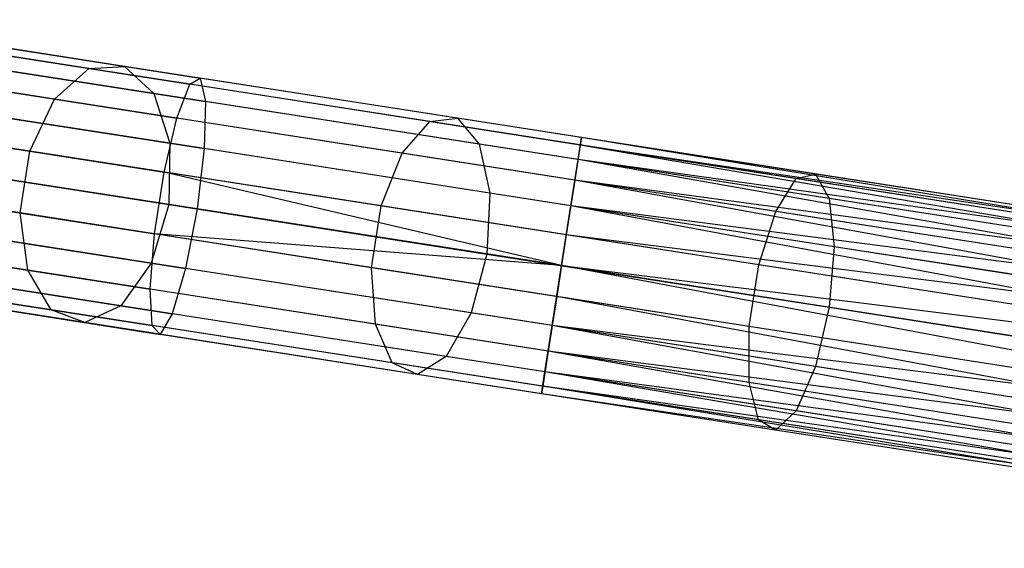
# Model space of a CAD drawing. Extents: x -91 to 91, y -91 to 262.
# Tile 77 of 256: x -73.46 to -65.92, y 8.62 to 12.67. Entities that reach past the tile are written whole.
import ezdxf

# ---------------------------------------------------------------- set-up
doc = ezdxf.new("R2010")
doc.units = 0
doc.header["$LTSCALE"] = 25.4
doc.layers.get('0').update_dxf_attribs({"linetype": 'CONTINUOUS'})

# ---------------------------------------------------------------- blocks, each defined once
blk = doc.blocks.new('ETE0_STL_1')
at = {"color": 0}
for p, q in [((-72.6567, 12.3075, 316.4104), (-74.9555, 12.6656, 314.5465)), ((-72.6567, 12.3075, 316.4104), (-74.9555, 12.6656, 314.5465)), ((-72.9308, 12.2918, 316.8025), (-75.2846, 12.6585, 314.894)), ((-72.9308, 12.2918, 316.8025), (-75.2846, 12.6585, 314.894)), ((-75.0792, 12.6265, 170.5519), (-72.157, 12.1713, 169.879)), ((-75.0792, 12.6265, 170.5519), (-72.157, 12.1713, 169.879)), ((-74.9323, 12.662, 171.006), (-72.0784, 12.2174, 170.3488)), ((-74.9323, 12.662, 171.006), (-72.0784, 12.2174, 170.3488)), ((-74.8285, 12.474, 171.4338), (-72.0388, 12.0395, 170.7914)), ((-74.8285, 12.474, 171.4338), (-72.0388, 12.0395, 170.7914)), ((-72.433, 12.1009, 316.0412), (-74.6801, 12.4509, 314.2192)), ((-72.433, 12.1009, 316.0412), (-74.6801, 12.4509, 314.2192)), ((-73.1926, 12.0574, 317.1275), (-75.5919, 12.4312, 315.1821)), ((-73.1926, 12.0574, 317.1275), (-75.5919, 12.4312, 315.1821)), ((-75.2354, 12.3756, 170.1754), (-72.2567, 11.9116, 169.4894)), ((-75.2354, 12.3756, 170.1754), (-72.2567, 11.9116, 169.4894)), ((-73.1926, 12.0574, 317.1275), (-72.9308, 12.2918, 316.8025)), ((-73.1926, 12.0574, 317.1275), (-72.9308, 12.2918, 316.8025)), ((-72.9308, 12.2918, 316.8025), (-72.6567, 12.3075, 316.4104)), ((-72.9308, 12.2918, 316.8025), (-72.6567, 12.3075, 316.4104)), ((-70.3216, 11.8853, 318.3333), (-72.9308, 12.2918, 316.8025)), ((-70.3216, 11.8853, 318.3333), (-72.9308, 12.2918, 316.8025)), ((-72.6567, 12.3075, 316.4104), (-72.433, 12.1009, 316.0412)), ((-70.1084, 11.9105, 317.9055), (-72.6567, 12.3075, 316.4104)), ((-70.1084, 11.9105, 317.9055), (-72.6567, 12.3075, 316.4104)), ((-72.6567, 12.3075, 316.4104), (-72.433, 12.1009, 316.0412)), ((-72.157, 12.1713, 169.879), (-72.0784, 12.2174, 170.3488)), ((-72.157, 12.1713, 169.879), (-72.0784, 12.2174, 170.3488)), ((-69.1596, 11.7627, 170.1281), (-72.0784, 12.2174, 170.3488)), ((-72.0784, 12.2174, 170.3488), (-72.0388, 12.0395, 170.7914)), ((-69.1596, 11.7627, 170.1281), (-72.0784, 12.2174, 170.3488)), ((-72.0784, 12.2174, 170.3488), (-72.0388, 12.0395, 170.7914)), ((-72.2567, 11.9116, 169.4894), (-72.157, 12.1713, 169.879)), ((-72.2567, 11.9116, 169.4894), (-72.157, 12.1713, 169.879)), ((-69.1685, 11.7057, 169.653), (-72.157, 12.1713, 169.879)), ((-69.1685, 11.7057, 169.653), (-72.157, 12.1713, 169.879)), ((-74.7915, 12.1057, 171.7372), (-72.0473, 11.6782, 171.1053)), ((-74.7915, 12.1057, 171.7372), (-72.0473, 11.6782, 171.1053)), ((-72.311, 11.7193, 315.7793), (-74.5213, 12.0636, 313.9871)), ((-72.311, 11.7193, 315.7793), (-74.5213, 12.0636, 313.9871)), ((-72.433, 12.1009, 316.0412), (-72.311, 11.7193, 315.7793)), ((-69.942, 11.7128, 317.5025), (-72.433, 12.1009, 316.0412)), ((-69.942, 11.7128, 317.5025), (-72.433, 12.1009, 316.0412)), ((-72.433, 12.1009, 316.0412), (-72.311, 11.7193, 315.7793)), ((-73.382, 11.658, 317.311), (-75.807, 12.0358, 315.3448)), ((-73.382, 11.658, 317.311), (-75.807, 12.0358, 315.3448)), ((-73.382, 11.658, 317.311), (-73.1926, 12.0574, 317.1275)), ((-73.382, 11.658, 317.311), (-73.1926, 12.0574, 317.1275)), ((-70.5328, 11.6431, 318.6879), (-73.1926, 12.0574, 317.1275)), ((-70.5328, 11.6431, 318.6879), (-73.1926, 12.0574, 317.1275)), ((-72.0388, 12.0395, 170.7914), (-72.0473, 11.6782, 171.1053)), ((-72.0388, 12.0395, 170.7914), (-72.0473, 11.6782, 171.1053)), ((-69.1857, 11.595, 170.5757), (-72.0388, 12.0395, 170.7914)), ((-69.1857, 11.595, 170.5757), (-72.0388, 12.0395, 170.7914)), ((-75.3652, 11.9669, 169.9628), (-72.3546, 11.4979, 169.2695)), ((-75.3652, 11.9669, 169.9628), (-72.3546, 11.4979, 169.2695)), ((-72.3546, 11.4979, 169.2695), (-72.2567, 11.9116, 169.4894)), ((-72.3546, 11.4979, 169.2695), (-72.2567, 11.9116, 169.4894)), ((-69.2103, 11.4371, 169.2591), (-72.2567, 11.9116, 169.4894)), ((-69.2103, 11.4371, 169.2591), (-72.2567, 11.9116, 169.4894)), ((-70.3216, 11.8853, 318.3333), (-70.1084, 11.9105, 317.9055)), ((-70.3216, 11.8853, 318.3333), (-70.1084, 11.9105, 317.9055)), ((-70.1084, 11.9105, 317.9055), (-69.942, 11.7128, 317.5025)), ((-67.3678, 11.4836, 318.998), (-70.1084, 11.9105, 317.9055)), ((-67.3678, 11.4836, 318.998), (-70.1084, 11.9105, 317.9055)), ((-70.1084, 11.9105, 317.9055), (-69.942, 11.7128, 317.5025)), ((-70.5328, 11.6431, 318.6879), (-70.3216, 11.8853, 318.3333)), ((-70.5328, 11.6431, 318.6879), (-70.3216, 11.8853, 318.3333)), ((-67.5155, 11.4482, 319.4519), (-70.3216, 11.8853, 318.3333)), ((-67.5155, 11.4482, 319.4519), (-70.3216, 11.8853, 318.3333)), ((-69.1857, 11.595, 170.5757), (-69.1596, 11.7627, 170.1281)), ((-69.1857, 11.595, 170.5757), (-69.1596, 11.7627, 170.1281)), ((-69.1596, 11.7627, 170.1281), (-69.1685, 11.7057, 169.653)), ((-69.1596, 11.7627, 170.1281), (-69.1685, 11.7057, 169.653)), ((-61.5682, 10.5217, 170.3622), (-69.1596, 11.7627, 170.1281)), ((-61.5593, 10.5787, 170.1281), (-69.1596, 11.7627, 170.1281)), ((-61.5682, 10.5217, 170.3622), (-69.1596, 11.7627, 170.1281)), ((-61.5593, 10.5787, 170.1281), (-69.1596, 11.7627, 170.1281)), ((-61.5593, 10.5787, 169.8871), (-69.1596, 11.7627, 170.1281)), ((-61.5593, 10.5787, 169.8871), (-69.1596, 11.7627, 170.1281)), ((-72.311, 11.7193, 315.7793), (-72.3186, 11.2501, 315.6848)), ((-72.311, 11.7193, 315.7793), (-72.3186, 11.2501, 315.6848)), ((-69.8607, 11.3376, 317.2168), (-72.311, 11.7193, 315.7793)), ((-69.8607, 11.3376, 317.2168), (-72.311, 11.7193, 315.7793)), ((-69.942, 11.7128, 317.5025), (-69.8607, 11.3376, 317.2168)), ((-67.2632, 11.2955, 318.5705), (-69.942, 11.7128, 317.5025)), ((-67.2632, 11.2955, 318.5705), (-69.942, 11.7128, 317.5025)), ((-69.942, 11.7128, 317.5025), (-69.8607, 11.3376, 317.2168)), ((-69.1685, 11.7057, 169.653), (-69.2103, 11.4371, 169.2591)), ((-69.1685, 11.7057, 169.653), (-69.2103, 11.4371, 169.2591)), ((-61.5593, 10.5787, 169.8871), (-69.1685, 11.7057, 169.653)), ((-61.5682, 10.5217, 169.653), (-69.1685, 11.7057, 169.653)), ((-61.5593, 10.5787, 169.8871), (-69.1685, 11.7057, 169.653)), ((-61.5682, 10.5217, 169.653), (-69.1685, 11.7057, 169.653)), ((-61.5855, 10.411, 169.4395), (-69.1685, 11.7057, 169.653)), ((-61.5855, 10.411, 169.4395), (-69.1685, 11.7057, 169.653)), ((-72.1021, 11.2164, 171.2186), (-74.8298, 11.6413, 171.8467)), ((-72.1021, 11.2164, 171.2186), (-74.8298, 11.6413, 171.8467)), ((-73.4557, 11.1851, 317.311), (-73.382, 11.658, 317.311)), ((-73.4557, 11.1851, 317.311), (-73.382, 11.658, 317.311)), ((-70.6937, 11.2392, 318.8882), (-73.382, 11.658, 317.311)), ((-70.6937, 11.2392, 318.8882), (-73.382, 11.658, 317.311)), ((-72.0473, 11.6782, 171.1053), (-72.1021, 11.2164, 171.2186)), ((-72.0473, 11.6782, 171.1053), (-72.1021, 11.2164, 171.2186)), ((-69.2409, 11.241, 170.8931), (-72.0473, 11.6782, 171.1053)), ((-69.2409, 11.241, 170.8931), (-72.0473, 11.6782, 171.1053)), ((-70.6937, 11.2392, 318.8882), (-70.5328, 11.6431, 318.6879)), ((-70.6937, 11.2392, 318.8882), (-70.5328, 11.6431, 318.6879)), ((-67.6724, 11.1975, 319.8282), (-70.5328, 11.6431, 318.6879)), ((-67.6724, 11.1975, 319.8282), (-70.5328, 11.6431, 318.6879)), ((-73.4557, 11.1851, 317.311), (-75.8807, 11.5628, 315.3448)), ((-73.4557, 11.1851, 317.311), (-75.8807, 11.5628, 315.3448)), ((-74.5157, 11.5924, 313.9033), (-72.3186, 11.2501, 315.6848)), ((-74.5157, 11.5924, 313.9033), (-72.3186, 11.2501, 315.6848)), ((-69.2409, 11.241, 170.8931), (-69.1857, 11.595, 170.5757)), ((-69.2409, 11.241, 170.8931), (-69.1857, 11.595, 170.5757)), ((-61.6101, 10.2531, 170.7561), (-69.1857, 11.595, 170.5757)), ((-61.5855, 10.411, 170.5757), (-69.1857, 11.595, 170.5757)), ((-61.6101, 10.2531, 170.7561), (-69.1857, 11.595, 170.5757)), ((-61.5855, 10.411, 170.5757), (-69.1857, 11.595, 170.5757)), ((-61.5682, 10.5217, 170.3622), (-69.1857, 11.595, 170.5757)), ((-61.5682, 10.5217, 170.3622), (-69.1857, 11.595, 170.5757)), ((-75.4389, 11.494, 169.9628), (-72.4283, 11.025, 169.2695)), ((-75.4389, 11.494, 169.9628), (-72.4283, 11.025, 169.2695)), ((-72.4283, 11.025, 169.2695), (-72.3546, 11.4979, 169.2695)), ((-72.4283, 11.025, 169.2695), (-72.3546, 11.4979, 169.2695)), ((-69.2756, 11.0183, 169.0367), (-72.3546, 11.4979, 169.2695)), ((-69.2756, 11.0183, 169.0367), (-72.3546, 11.4979, 169.2695)), ((-69.3124, 10.7818, 169.0076), (-72.3546, 11.4979, 169.2695)), ((-69.3124, 10.7818, 169.0076), (-72.3546, 11.4979, 169.2695)), ((-67.5155, 11.4482, 319.4519), (-67.3678, 11.4836, 318.998)), ((-67.5155, 11.4482, 319.4519), (-67.3678, 11.4836, 318.998)), ((-67.3678, 11.4836, 318.998), (-67.2632, 11.2955, 318.5705)), ((-64.4966, 11.0363, 319.6635), (-67.3678, 11.4836, 318.998)), ((-64.4966, 11.0363, 319.6635), (-67.3678, 11.4836, 318.998)), ((-67.3678, 11.4836, 318.998), (-67.2632, 11.2955, 318.5705)), ((-69.2103, 11.4371, 169.2591), (-69.2756, 11.0183, 169.0367)), ((-69.2103, 11.4371, 169.2591), (-69.2756, 11.0183, 169.0367)), ((-61.5855, 10.411, 169.4395), (-69.2103, 11.4371, 169.2591)), ((-61.6101, 10.2531, 169.2591), (-69.2103, 11.4371, 169.2591)), ((-61.5855, 10.411, 169.4395), (-69.2103, 11.4371, 169.2591)), ((-61.6101, 10.2531, 169.2591), (-69.2103, 11.4371, 169.2591)), ((-61.6406, 10.057, 169.1222), (-69.2103, 11.4371, 169.2591)), ((-61.6406, 10.057, 169.1222), (-69.2103, 11.4371, 169.2591)), ((-67.6724, 11.1975, 319.8282), (-67.5155, 11.4482, 319.4519)), ((-67.6724, 11.1975, 319.8282), (-67.5155, 11.4482, 319.4519)), ((-64.5757, 10.9902, 320.1334), (-67.5155, 11.4482, 319.4519)), ((-64.5757, 10.9902, 320.1334), (-67.5155, 11.4482, 319.4519)), ((-69.8607, 11.3376, 317.2168), (-69.883, 10.8707, 317.1137)), ((-69.8607, 11.3376, 317.2168), (-69.883, 10.8707, 317.1137)), ((-67.2256, 10.9271, 318.2673), (-69.8607, 11.3376, 317.2168)), ((-67.2256, 10.9271, 318.2673), (-69.8607, 11.3376, 317.2168)), ((-72.3186, 11.2501, 315.6848), (-72.4541, 10.8009, 315.7793)), ((-72.3186, 11.2501, 315.6848), (-72.4541, 10.8009, 315.7793)), ((-72.3186, 11.2501, 315.6848), (-69.883, 10.8707, 317.1137)), ((-72.3186, 11.2501, 315.6848), (-69.883, 10.8707, 317.1137)), ((-70.7674, 10.7663, 318.8882), (-70.6937, 11.2392, 318.8882)), ((-70.7674, 10.7663, 318.8882), (-70.6937, 11.2392, 318.8882)), ((-67.8027, 10.7888, 320.0407), (-70.6937, 11.2392, 318.8882)), ((-67.8027, 10.7888, 320.0407), (-70.6937, 11.2392, 318.8882)), ((-69.3124, 10.7818, 171.0076), (-69.2409, 11.241, 170.8931)), ((-69.3124, 10.7818, 171.0076), (-69.2409, 11.241, 170.8931)), ((-61.6753, 9.8343, 170.9785), (-69.2409, 11.241, 170.8931)), ((-61.6406, 10.057, 170.8931), (-69.2409, 11.241, 170.8931)), ((-61.6753, 9.8343, 170.9785), (-69.2409, 11.241, 170.8931)), ((-61.6406, 10.057, 170.8931), (-69.2409, 11.241, 170.8931)), ((-61.6101, 10.2531, 170.7561), (-69.2409, 11.241, 170.8931)), ((-61.6101, 10.2531, 170.7561), (-69.2409, 11.241, 170.8931)), ((-67.2632, 11.2955, 318.5705), (-67.2256, 10.9271, 318.2673)), ((-64.4566, 10.8583, 319.2211), (-67.2632, 11.2955, 318.5705)), ((-64.4566, 10.8583, 319.2211), (-67.2632, 11.2955, 318.5705)), ((-67.2632, 11.2955, 318.5705), (-67.2256, 10.9271, 318.2673)), ((-74.9345, 11.1873, 171.7372), (-72.1904, 10.7598, 171.1053)), ((-74.9345, 11.1873, 171.7372), (-72.1904, 10.7598, 171.1053)), ((-73.3967, 10.747, 317.1275), (-73.4557, 11.1851, 317.311)), ((-70.7674, 10.7663, 318.8882), (-73.4557, 11.1851, 317.311)), ((-73.3967, 10.747, 317.1275), (-73.4557, 11.1851, 317.311)), ((-70.7674, 10.7663, 318.8882), (-73.4557, 11.1851, 317.311)), ((-72.1021, 11.2164, 171.2186), (-72.1904, 10.7598, 171.1053)), ((-72.1021, 11.2164, 171.2186), (-72.1904, 10.7598, 171.1053)), ((-69.3124, 10.7818, 171.0076), (-72.1021, 11.2164, 171.2186)), ((-69.3124, 10.7818, 171.0076), (-72.1021, 11.2164, 171.2186)), ((-67.8027, 10.7888, 320.0407), (-67.6724, 11.1975, 319.8282)), ((-67.8027, 10.7888, 320.0407), (-67.6724, 11.1975, 319.8282)), ((-64.6757, 10.7307, 320.5228), (-67.6724, 11.1975, 319.8282)), ((-64.6757, 10.7307, 320.5228), (-67.6724, 11.1975, 319.8282)), ((-73.3967, 10.747, 317.1275), (-75.796, 11.1207, 315.1821)), ((-73.3967, 10.747, 317.1275), (-75.796, 11.1207, 315.1821)), ((-72.4541, 10.8009, 315.7793), (-74.6644, 11.1452, 313.9871)), ((-72.4541, 10.8009, 315.7793), (-74.6644, 11.1452, 313.9871)), ((-75.4396, 11.0652, 170.1754), (-72.4608, 10.6012, 169.4894)), ((-75.4396, 11.0652, 170.1754), (-72.4608, 10.6012, 169.4894)), ((-72.4608, 10.6012, 169.4894), (-72.4283, 11.025, 169.2695)), ((-72.4608, 10.6012, 169.4894), (-72.4283, 11.025, 169.2695)), ((-69.3124, 10.7818, 169.0076), (-72.4283, 11.025, 169.2695)), ((-69.3124, 10.7818, 169.0076), (-72.4283, 11.025, 169.2695)), ((-69.3493, 10.5454, 169.0367), (-72.4283, 11.025, 169.2695)), ((-69.3493, 10.5454, 169.0367), (-72.4283, 11.025, 169.2695)), ((-69.2756, 11.0183, 169.0367), (-69.3124, 10.7818, 169.0076)), ((-69.2756, 11.0183, 169.0367), (-69.3124, 10.7818, 169.0076)), ((-61.6406, 10.057, 169.1222), (-69.2756, 11.0183, 169.0367)), ((-61.6406, 10.057, 169.1222), (-69.2756, 11.0183, 169.0367)), ((-61.6753, 9.8343, 169.0367), (-69.2756, 11.0183, 169.0367)), ((-61.6753, 9.8343, 169.0367), (-69.2756, 11.0183, 169.0367)), ((-69.883, 10.8707, 317.1137), (-70.0038, 10.4192, 317.2168)), ((-69.883, 10.8707, 317.1137), (-70.0038, 10.4192, 317.2168)), ((-69.883, 10.8707, 317.1137), (-67.2636, 10.4627, 318.1579)), ((-69.883, 10.8707, 317.1137), (-67.2636, 10.4627, 318.1579)), ((-67.2256, 10.9271, 318.2673), (-67.2636, 10.4627, 318.1579)), ((-67.2256, 10.9271, 318.2673), (-67.2636, 10.4627, 318.1579)), ((-64.4648, 10.497, 318.9072), (-67.2256, 10.9271, 318.2673)), ((-64.4648, 10.497, 318.9072), (-67.2256, 10.9271, 318.2673)), ((-73.2187, 10.4441, 316.8025), (-75.5724, 10.8107, 314.894)), ((-73.2187, 10.4441, 316.8025), (-75.5724, 10.8107, 314.894)), ((-75.367, 10.7787, 170.5519), (-72.4449, 10.3235, 169.879)), ((-75.367, 10.7787, 170.5519), (-72.4449, 10.3235, 169.879)), ((-75.0819, 10.8477, 171.4338), (-72.2921, 10.4131, 170.7914)), ((-75.0819, 10.8477, 171.4338), (-72.2921, 10.4131, 170.7914)), ((-72.6864, 10.4745, 316.0412), (-74.9334, 10.8246, 314.2192)), ((-72.6864, 10.4745, 316.0412), (-74.9334, 10.8246, 314.2192)), ((-72.4541, 10.8009, 315.7793), (-72.6864, 10.4745, 316.0412)), ((-72.4541, 10.8009, 315.7793), (-72.6864, 10.4745, 316.0412)), ((-70.0038, 10.4192, 317.2168), (-72.4541, 10.8009, 315.7793)), ((-70.0038, 10.4192, 317.2168), (-72.4541, 10.8009, 315.7793)), ((-69.3839, 10.3226, 170.8931), (-69.3124, 10.7818, 171.0076)), ((-69.3839, 10.3226, 170.8931), (-69.3124, 10.7818, 171.0076)), ((-69.3124, 10.7818, 169.0076), (-69.3493, 10.5454, 169.0367)), ((-69.3124, 10.7818, 169.0076), (-69.3493, 10.5454, 169.0367)), ((-69.3124, 10.7818, 171.0076), (-61.6753, 9.8343, 170.9785)), ((-61.7121, 9.5979, 169.0076), (-69.3124, 10.7818, 169.0076)), ((-61.7121, 9.5979, 169.0076), (-69.3124, 10.7818, 169.0076)), ((-61.749, 9.3614, 170.9785), (-69.3124, 10.7818, 171.0076)), ((-61.749, 9.3614, 170.9785), (-69.3124, 10.7818, 171.0076)), ((-61.7121, 9.5979, 171.0076), (-69.3124, 10.7818, 171.0076)), ((-61.7121, 9.5979, 171.0076), (-69.3124, 10.7818, 171.0076)), ((-69.3124, 10.7818, 171.0076), (-61.6753, 9.8343, 170.9785)), ((-67.8763, 10.3159, 320.0407), (-67.8027, 10.7888, 320.0407)), ((-67.8763, 10.3159, 320.0407), (-67.8027, 10.7888, 320.0407)), ((-64.7738, 10.317, 320.7428), (-67.8027, 10.7888, 320.0407)), ((-64.7738, 10.317, 320.7428), (-67.8027, 10.7888, 320.0407)), ((-72.9623, 10.3457, 316.4104), (-75.2611, 10.7038, 314.5465)), ((-72.9623, 10.3457, 316.4104), (-75.2611, 10.7038, 314.5465)), ((-73.2187, 10.4441, 316.8025), (-73.3967, 10.747, 317.1275)), ((-70.737, 10.3326, 318.6879), (-73.3967, 10.747, 317.1275)), ((-73.2187, 10.4441, 316.8025), (-73.3967, 10.747, 317.1275)), ((-70.737, 10.3326, 318.6879), (-73.3967, 10.747, 317.1275)), ((-72.1904, 10.7598, 171.1053), (-72.2921, 10.4131, 170.7914)), ((-72.1904, 10.7598, 171.1053), (-72.2921, 10.4131, 170.7914)), ((-69.3839, 10.3226, 170.8931), (-72.1904, 10.7598, 171.1053)), ((-69.3839, 10.3226, 170.8931), (-72.1904, 10.7598, 171.1053)), ((-70.737, 10.3326, 318.6879), (-70.7674, 10.7663, 318.8882)), ((-67.8763, 10.3159, 320.0407), (-70.7674, 10.7663, 318.8882)), ((-70.737, 10.3326, 318.6879), (-70.7674, 10.7663, 318.8882)), ((-67.8763, 10.3159, 320.0407), (-70.7674, 10.7663, 318.8882)), ((-75.2379, 10.7002, 171.006), (-72.384, 10.2556, 170.3488)), ((-75.2379, 10.7002, 171.006), (-72.384, 10.2556, 170.3488)), ((-69.4145, 10.1266, 169.2591), (-72.4608, 10.6012, 169.4894)), ((-69.4145, 10.1266, 169.2591), (-72.4608, 10.6012, 169.4894)), ((-72.4449, 10.3235, 169.879), (-72.4608, 10.6012, 169.4894)), ((-72.4449, 10.3235, 169.879), (-72.4608, 10.6012, 169.4894)), ((-69.3493, 10.5454, 169.0367), (-69.4145, 10.1266, 169.2591)), ((-69.3493, 10.5454, 169.0367), (-69.4145, 10.1266, 169.2591)), ((-61.749, 9.3614, 169.0367), (-69.3493, 10.5454, 169.0367)), ((-61.749, 9.3614, 169.0367), (-69.3493, 10.5454, 169.0367)), ((-61.7837, 9.1387, 169.1222), (-69.3493, 10.5454, 169.0367)), ((-61.7837, 9.1387, 169.1222), (-69.3493, 10.5454, 169.0367)), ((-72.9623, 10.3457, 316.4104), (-73.2187, 10.4441, 316.8025)), ((-70.6094, 10.0376, 318.3333), (-73.2187, 10.4441, 316.8025)), ((-72.9623, 10.3457, 316.4104), (-73.2187, 10.4441, 316.8025)), ((-70.6094, 10.0376, 318.3333), (-73.2187, 10.4441, 316.8025)), ((-72.6864, 10.4745, 316.0412), (-72.9623, 10.3457, 316.4104)), ((-72.6864, 10.4745, 316.0412), (-72.9623, 10.3457, 316.4104)), ((-70.1954, 10.0865, 317.5025), (-72.6864, 10.4745, 316.0412)), ((-70.1954, 10.0865, 317.5025), (-72.6864, 10.4745, 316.0412)), ((-72.2921, 10.4131, 170.7914), (-72.384, 10.2556, 170.3488)), ((-72.2921, 10.4131, 170.7914), (-72.384, 10.2556, 170.3488)), ((-69.4391, 9.9687, 170.5757), (-72.2921, 10.4131, 170.7914)), ((-69.4391, 9.9687, 170.5757), (-72.2921, 10.4131, 170.7914)), ((-70.0038, 10.4192, 317.2168), (-70.1954, 10.0865, 317.5025)), ((-70.0038, 10.4192, 317.2168), (-70.1954, 10.0865, 317.5025)), ((-67.3686, 10.0087, 318.2673), (-70.0038, 10.4192, 317.2168)), ((-67.3686, 10.0087, 318.2673), (-70.0038, 10.4192, 317.2168)), ((-67.2636, 10.4627, 318.1579), (-67.3686, 10.0087, 318.2673)), ((-67.2636, 10.4627, 318.1579), (-67.3686, 10.0087, 318.2673)), ((-67.2636, 10.4627, 318.1579), (-64.5194, 10.0352, 318.794)), ((-67.2636, 10.4627, 318.1579), (-64.5194, 10.0352, 318.794)), ((-70.414, 9.9488, 317.9055), (-72.9623, 10.3457, 316.4104)), ((-70.414, 9.9488, 317.9055), (-72.9623, 10.3457, 316.4104)), ((-70.6094, 10.0376, 318.3333), (-70.737, 10.3326, 318.6879)), ((-67.8766, 9.887, 319.8282), (-70.737, 10.3326, 318.6879)), ((-70.6094, 10.0376, 318.3333), (-70.737, 10.3326, 318.6879)), ((-67.8766, 9.887, 319.8282), (-70.737, 10.3326, 318.6879)), ((-69.4563, 9.858, 169.653), (-72.4449, 10.3235, 169.879)), ((-69.4563, 9.858, 169.653), (-72.4449, 10.3235, 169.879)), ((-72.384, 10.2556, 170.3488), (-72.4449, 10.3235, 169.879)), ((-72.384, 10.2556, 170.3488), (-72.4449, 10.3235, 169.879)), ((-69.4652, 9.801, 170.1281), (-72.384, 10.2556, 170.3488)), ((-69.4652, 9.801, 170.1281), (-72.384, 10.2556, 170.3488)), ((-69.4391, 9.9687, 170.5757), (-69.3839, 10.3226, 170.8931)), ((-69.4391, 9.9687, 170.5757), (-69.3839, 10.3226, 170.8931)), ((-61.8142, 8.9426, 170.7561), (-69.3839, 10.3226, 170.8931)), ((-61.7837, 9.1387, 170.8931), (-69.3839, 10.3226, 170.8931)), ((-61.8142, 8.9426, 170.7561), (-69.3839, 10.3226, 170.8931)), ((-61.7837, 9.1387, 170.8931), (-69.3839, 10.3226, 170.8931)), ((-61.749, 9.3614, 170.9785), (-69.3839, 10.3226, 170.8931)), ((-61.749, 9.3614, 170.9785), (-69.3839, 10.3226, 170.8931)), ((-67.8766, 9.887, 319.8282), (-67.8763, 10.3159, 320.0407)), ((-67.8766, 9.887, 319.8282), (-67.8763, 10.3159, 320.0407)), ((-64.8475, 9.8441, 320.7428), (-67.8763, 10.3159, 320.0407)), ((-64.8475, 9.8441, 320.7428), (-67.8763, 10.3159, 320.0407)), ((-69.4145, 10.1266, 169.2591), (-69.4563, 9.858, 169.653)), ((-69.4145, 10.1266, 169.2591), (-69.4563, 9.858, 169.653)), ((-61.7837, 9.1387, 169.1222), (-69.4145, 10.1266, 169.2591)), ((-61.8142, 8.9426, 169.2591), (-69.4145, 10.1266, 169.2591)), ((-61.7837, 9.1387, 169.1222), (-69.4145, 10.1266, 169.2591)), ((-61.8142, 8.9426, 169.2591), (-69.4145, 10.1266, 169.2591)), ((-61.8388, 8.7847, 169.4395), (-69.4145, 10.1266, 169.2591)), ((-61.8388, 8.7847, 169.4395), (-69.4145, 10.1266, 169.2591)), ((-70.414, 9.9488, 317.9055), (-70.6094, 10.0376, 318.3333)), ((-67.8033, 9.6005, 319.4519), (-70.6094, 10.0376, 318.3333)), ((-70.414, 9.9488, 317.9055), (-70.6094, 10.0376, 318.3333)), ((-67.8033, 9.6005, 319.4519), (-70.6094, 10.0376, 318.3333)), ((-70.1954, 10.0865, 317.5025), (-70.414, 9.9488, 317.9055)), ((-70.1954, 10.0865, 317.5025), (-70.414, 9.9488, 317.9055)), ((-67.5165, 9.6692, 318.5705), (-70.1954, 10.0865, 317.5025)), ((-67.5165, 9.6692, 318.5705), (-70.1954, 10.0865, 317.5025)), ((-69.4652, 9.801, 170.1281), (-69.4391, 9.9687, 170.5757)), ((-69.4652, 9.801, 170.1281), (-69.4391, 9.9687, 170.5757)), ((-61.8561, 8.674, 170.3622), (-69.4391, 9.9687, 170.5757)), ((-61.8388, 8.7847, 170.5757), (-69.4391, 9.9687, 170.5757)), ((-61.8561, 8.674, 170.3622), (-69.4391, 9.9687, 170.5757)), ((-61.8388, 8.7847, 170.5757), (-69.4391, 9.9687, 170.5757)), ((-61.8142, 8.9426, 170.7561), (-69.4391, 9.9687, 170.5757)), ((-61.8142, 8.9426, 170.7561), (-69.4391, 9.9687, 170.5757)), ((-67.3686, 10.0087, 318.2673), (-67.5165, 9.6692, 318.5705)), ((-67.3686, 10.0087, 318.2673), (-67.5165, 9.6692, 318.5705)), ((-64.6079, 9.5786, 318.9072), (-67.3686, 10.0087, 318.2673)), ((-64.6079, 9.5786, 318.9072), (-67.3686, 10.0087, 318.2673)), ((-67.6734, 9.5218, 318.998), (-70.414, 9.9488, 317.9055)), ((-67.6734, 9.5218, 318.998), (-70.414, 9.9488, 317.9055)), ((-67.8033, 9.6005, 319.4519), (-67.8766, 9.887, 319.8282)), ((-64.8799, 9.4202, 320.5228), (-67.8766, 9.887, 319.8282)), ((-67.8033, 9.6005, 319.4519), (-67.8766, 9.887, 319.8282)), ((-64.8799, 9.4202, 320.5228), (-67.8766, 9.887, 319.8282)), ((-69.4563, 9.858, 169.653), (-69.4652, 9.801, 170.1281)), ((-69.4563, 9.858, 169.653), (-69.4652, 9.801, 170.1281)), ((-61.8649, 8.617, 169.8871), (-69.4652, 9.801, 170.1281)), ((-61.8649, 8.617, 169.8871), (-69.4652, 9.801, 170.1281)), ((-61.8649, 8.617, 170.1281), (-69.4652, 9.801, 170.1281)), ((-61.8649, 8.617, 170.1281), (-69.4652, 9.801, 170.1281)), ((-61.8561, 8.674, 170.3622), (-69.4652, 9.801, 170.1281)), ((-61.8561, 8.674, 170.3622), (-69.4652, 9.801, 170.1281)), ((-61.8388, 8.7847, 169.4395), (-69.4563, 9.858, 169.653)), ((-61.8561, 8.674, 169.653), (-69.4563, 9.858, 169.653)), ((-61.8388, 8.7847, 169.4395), (-69.4563, 9.858, 169.653)), ((-61.8561, 8.674, 169.653), (-69.4563, 9.858, 169.653)), ((-61.8649, 8.617, 169.8871), (-69.4563, 9.858, 169.653)), ((-61.8649, 8.617, 169.8871), (-69.4563, 9.858, 169.653)), ((-67.5165, 9.6692, 318.5705), (-67.6734, 9.5218, 318.998)), ((-67.5165, 9.6692, 318.5705), (-67.6734, 9.5218, 318.998)), ((-64.7099, 9.232, 319.2211), (-67.5165, 9.6692, 318.5705)), ((-64.7099, 9.232, 319.2211), (-67.5165, 9.6692, 318.5705)), ((-67.6734, 9.5218, 318.998), (-67.8033, 9.6005, 319.4519)), ((-64.8635, 9.1425, 320.1334), (-67.8033, 9.6005, 319.4519)), ((-67.6734, 9.5218, 318.998), (-67.8033, 9.6005, 319.4519)), ((-64.8635, 9.1425, 320.1334), (-67.8033, 9.6005, 319.4519)), ((-64.8022, 9.0745, 319.6635), (-67.6734, 9.5218, 318.998)), ((-64.8022, 9.0745, 319.6635), (-67.6734, 9.5218, 318.998))]:
    blk.add_line(p, q, dxfattribs=at)

msp = doc.modelspace()

# ---------------------------------------------------------------- block references
at = {"color": 253}
msp.add_blockref('ETE0_STL_1', (0, 0), dxfattribs=at)

doc.saveas('drawing.dxf')
